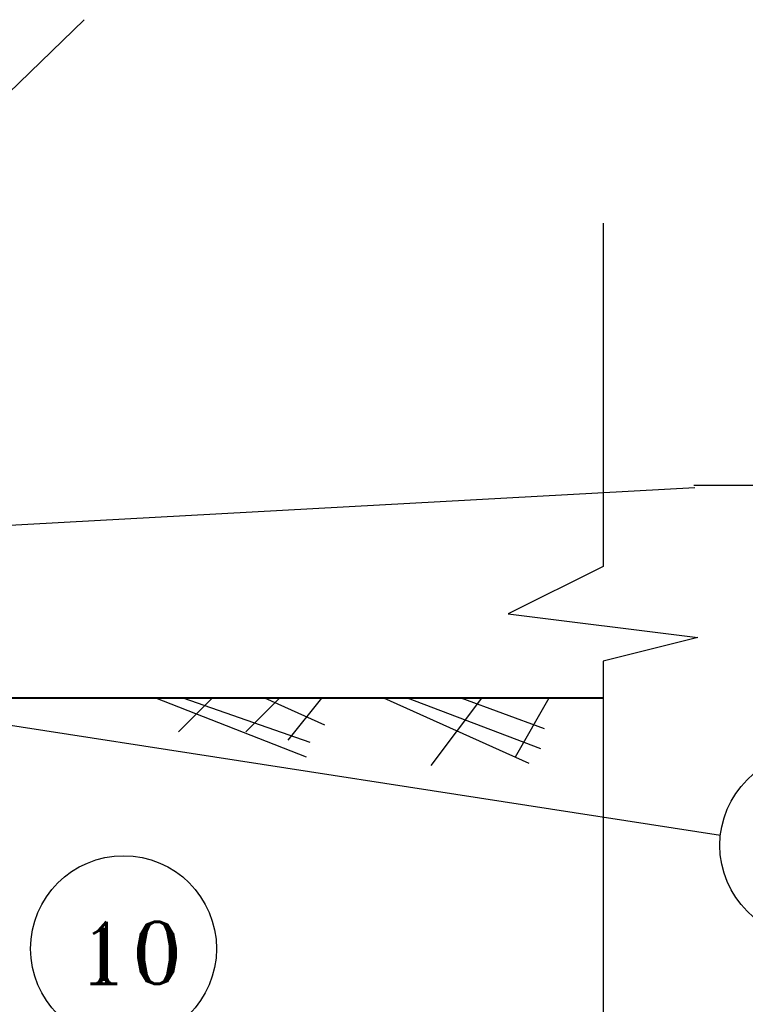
# Model space of a CAD drawing. Header units: millimetres. Extents: x -3143211 to -2549809, y 1060331 to 1394375.
# Tile 81 of 145: x -3016276 to -3011779, y 1103259 to 1109363. Entities that reach past the tile are written whole.
import ezdxf

# ---------------------------------------------------------------- set-up
doc = ezdxf.new("R2010")
doc.units = ezdxf.units.MM
doc.layers.add('8', color=2, linetype='Continuous')
doc.layers.add('PUMP', color=1, linetype='Continuous')
doc.styles.add('ROMANS', font='romant.shx', dxfattribs={"width": 0.8})

msp = doc.modelspace()

# ---------------------------------------------------------------- linework, layer by layer
at = {"lineweight": 40}
msp.add_line((-3018338.89246, 1105158.38636), (-3012660.63092, 1105158.38636), dxfattribs=at)
at = {"layer": '8', "color": 188}
for p, q in [((-3012660.63092, 1108101.85895), (-3012660.63092, 1105974.3874)), ((-3012660.63092, 1105974.3874), (-3013248.2313, 1105680.94321)), ((-3013248.2313, 1105680.94321), (-3012073.02949, 1105534.22111)), ((-3012073.02949, 1105534.22111), (-3012660.63092, 1105387.49902)), ((-3012660.63092, 1105387.49902), (-3012660.63092, 1102159.61116)), ((-3015435.04798, 1105160.09358), (-3014500.40806, 1104794.56244)), ((-3015084.14445, 1105157.1165), (-3015292.79889, 1104948.71429)), ((-3015266.13709, 1105160.09358), (-3014477.88669, 1104884.53916)), ((-3014666.83494, 1105157.1165), (-3014875.49, 1104948.71429)), ((-3014759.40505, 1105160.09358), (-3014387.80122, 1104991.38693)), ((-3014406.01688, 1105157.1165), (-3014614.67133, 1104896.61365)), ((-3014021.82773, 1105160.09358), (-3013120.96987, 1104755.19747)), ((-3013875.43821, 1105160.09358), (-3013047.7748, 1104845.17419)), ((-3013414.90828, 1105157.1165), (-3013727.88994, 1104740.31173)), ((-3013543.24678, 1105160.09358), (-3013025.25343, 1104968.89266)), ((-3012997.59877, 1105157.1165), (-3013206.25321, 1104792.41237))]:
    msp.add_line(p, q, dxfattribs=at)
at = {"layer": 'PUMP', "color": 188}
for p, q in [((-3018681.2087, 1106645.29811), (-3015876.34693, 1109363.39363)), ((-3012097.92251, 1106477.03464), (-3003683.33419, 1106477.03464)), ((-3019616.16329, 1106051.04917), (-3012091.70188, 1106462.89439)), ((-3019516.9201, 1105483.99661), (-3011933.64438, 1104307.4411))]:
    msp.add_line(p, q, dxfattribs=at)
for centre in [(-3011361.1273, 1104244.194), (-3015632.53712, 1103604.25945)]:
    msp.add_circle(centre, 576, dxfattribs=at)

# ---------------------------------------------------------------- texts
at = {"layer": 'PUMP', "color": 188, "style": 'ROMANS'}
msp.add_text('10', height=384, dxfattribs=at).set_placement((-3015918.76222, 1103385.69541))

doc.saveas('drawing.dxf')
